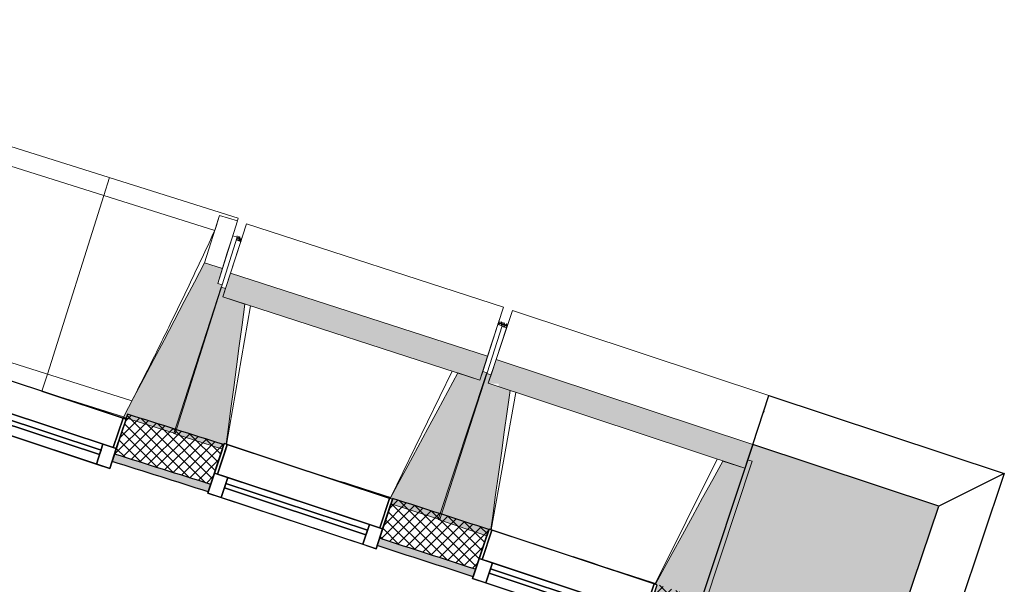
# Model space of a CAD drawing. Header units: centimetres. Extents: x -2631 to 3067, y -3659 to 381.
# Tile 147 of 149: x 1823 to 2140, y -2951 to -2769. Entities that reach past the tile are written whole.
import ezdxf

# ---------------------------------------------------------------- set-up
doc = ezdxf.new("R2010")
doc.units = ezdxf.units.CM
doc.linetypes.add('Tiret_2_', pattern=[0.25, 0.125, -0.125])
for name, color, linetype, lineweight in [('0-1', 7, 'Continuous', 5), ('HACHURE_C-3', 7, 'Continuous', 18), ('MENUISERIES', 7, 'Continuous', 18), ('MENUISERIES-1', 7, 'Continuous', 25), ('MUR', 7, 'Continuous', 25), ('MUR_C', 7, 'Continuous', 25), ('OSSATURE', 7, 'Continuous', 18), ('OSSATURE_C', 7, 'Continuous', 18), ('SOL', 7, 'Continuous', 25), ('Z', 7, 'Continuous', 18)]:
    doc.layers.add(name, color=color, linetype=linetype, lineweight=lineweight)
doc.layers.add('A-ANNO-NPLT', color=7, linetype='Continuous', lineweight=25, plot=False)
for name, color, linetype, lineweight, true_color in [('A-GLAZ-GLAS', 7, 'Continuous', 25, 0x5c63b1), ('ANNOTATIONS-3', 4, 'Tiret_2_', 100, 0x00ffff), ('HACHURE-1', 7, 'Continuous', 25, 0x787878), ('HACHURE_C-1', 7, 'Continuous', 25, 0xdadada), ('MENUISERIES-2', 7, 'Continuous', 25, 0x5c63b1), ('MUR-1', 5, 'Continuous', 25, 0x0000ff), ('OSSATURE-1', 7, 'Continuous', 5, 0x787878), ('OSSATURE-2', 5, 'Continuous', 25, 0x0000ff)]:
    doc.layers.add(name, color=color, linetype=linetype, lineweight=lineweight, true_color=true_color)

# ---------------------------------------------------------------- blocks, each defined once
blk = doc.blocks.new('XXX_VIDE FENETRE - 550-V23-2021_015_1114_DCE_1_50_Sols')
at = {"layer": 'A-ANNO-NPLT'}
for p, q in [((-28.5, 0), (-28.5, -10)), ((-27.5, 0), (-28.5, 0)), ((-27.5, -10), (-27.5, 0)), ((28.5, 0), (27.5, 0)), ((27.5, 0), (27.5, -10)), ((28.5, -10), (28.5, 0)), ((-28.5, -10), (-27.5, -10)), ((-24, -10), (-28.5, -10)), ((-28.5, -10), (-28.5, -16.75)), ((-24, -16.75), (-24, -10)), ((24, -10), (24, -16.75)), ((28.5, -10), (24, -10)), ((27.5, -10), (28.5, -10)), ((28.5, -16.75), (28.5, -10)), ((-28.5, -16.75), (-24, -16.75)), ((24, -16.75), (28.5, -16.75))]:
    blk.add_line(p, q, dxfattribs=at)
at = {"layer": 'A-GLAZ-GLAS'}
for p, q in [((24, -12), (-24, -12)), ((-24, -12), (-24, -13.5)), ((24, -13.5), (24, -12)), ((-24, -13.5), (24, -13.5))]:
    blk.add_line(p, q, dxfattribs=at)
at = {"layer": 'MENUISERIES-1'}
for p, q in [((-27.91, 0), (27.91, 0)), ((-27.5, 0), (-27.5, -9.96)), ((27.5, 0), (-27.5, 0)), ((27.5, -10), (27.5, 0)), ((-28.5, -10), (-28.5, -2.25)), ((28.5, -2.25), (28.5, -10)), ((28.5, -10), (-28.5, -10)), ((-28.5, -16.75), (-28.5, -10)), ((-28.5, -10), (28.5, -10)), ((-27.5, -10), (27.5, -10)), ((-24, -10), (-24, -16.75)), ((24, -10), (-24, -10)), ((24, -16.75), (24, -10)), ((28.5, -10), (28.5, -16.75)), ((28.5, -16.75), (-28.5, -16.75)), ((-24, -16.75), (24, -16.75))]:
    blk.add_line(p, q, dxfattribs=at)
at = {"layer": 'MENUISERIES-2'}
for p, q in [((-24, -13.5), (-24, -12)), ((-24, -12), (24, -12)), ((24, -12), (24, -13.5)), ((24, -13.5), (-24, -13.5))]:
    blk.add_line(p, q, dxfattribs=at)
blk = doc.blocks.new('XXX_VIDE FENETRE - 550-V24-2021_015_1114_DCE_1_50_Sols')
at = {"layer": 'A-ANNO-NPLT'}
for p, q in [((-28.5, 0), (-28.5, -10)), ((-27.5, 0), (-28.5, 0)), ((-27.5, -10), (-27.5, 0)), ((28.5, 0), (27.5, 0)), ((27.5, 0), (27.5, -10)), ((28.5, -10), (28.5, 0)), ((-28.5, -10), (-27.5, -10)), ((-24, -10), (-28.5, -10)), ((-28.5, -10), (-28.5, -16.75)), ((-24, -16.75), (-24, -10)), ((24, -10), (24, -16.75)), ((28.5, -10), (24, -10)), ((27.5, -10), (28.5, -10)), ((28.5, -16.75), (28.5, -10)), ((-28.5, -16.75), (-24, -16.75)), ((24, -16.75), (28.5, -16.75))]:
    blk.add_line(p, q, dxfattribs=at)
at = {"layer": 'A-GLAZ-GLAS'}
for p, q in [((24, -12), (-24, -12)), ((-24, -12), (-24, -13.5)), ((24, -13.5), (24, -12)), ((-24, -13.5), (24, -13.5))]:
    blk.add_line(p, q, dxfattribs=at)
at = {"layer": 'MENUISERIES-1'}
for p, q in [((-27.85, 0), (27.78, 0)), ((-27.5, 0), (-27.5, -1.85)), ((27.5, 0), (-27.5, 0)), ((27.5, -10), (27.5, 0)), ((-28.5, -10), (-28.5, -1.92)), ((-27.5, -1.92), (-27.5, -10)), ((28.5, -1.51), (28.5, -10)), ((28.5, -10), (-28.5, -10)), ((-28.5, -16.75), (-28.5, -10)), ((-28.5, -10), (28.5, -10)), ((-27.5, -10), (27.5, -10)), ((-24, -10), (-24, -16.75)), ((24, -10), (-24, -10)), ((24, -16.75), (24, -10)), ((28.5, -10), (28.5, -16.75)), ((28.5, -16.75), (-28.5, -16.75)), ((-24, -16.75), (24, -16.75))]:
    blk.add_line(p, q, dxfattribs=at)
at = {"layer": 'MENUISERIES-2'}
for p, q in [((-24, -13.5), (-24, -12)), ((-24, -12), (24, -12)), ((24, -12), (24, -13.5)), ((24, -13.5), (-24, -13.5))]:
    blk.add_line(p, q, dxfattribs=at)
blk = doc.blocks.new('XXX_VIDE FENETRE - 550-V25-2021_015_1114_DCE_1_50_Sols')
at = {"layer": 'A-ANNO-NPLT'}
for p, q in [((-28.5, 0), (-28.5, -10)), ((-27.5, 0), (-28.5, 0)), ((-27.5, -10), (-27.5, 0)), ((28.5, 0), (27.5, 0)), ((27.5, 0), (27.5, -10)), ((28.5, -10), (28.5, 0)), ((-28.5, -10), (-27.5, -10)), ((-24, -10), (-28.5, -10)), ((-28.5, -10), (-28.5, -16.75)), ((-24, -16.75), (-24, -10)), ((24, -10), (24, -16.75)), ((28.5, -10), (24, -10)), ((27.5, -10), (28.5, -10)), ((28.5, -16.75), (28.5, -10)), ((-28.5, -16.75), (-24, -16.75)), ((24, -16.75), (28.5, -16.75))]:
    blk.add_line(p, q, dxfattribs=at)
at = {"layer": 'A-GLAZ-GLAS'}
for p, q in [((24, -12), (-24, -12)), ((-24, -12), (-24, -13.5)), ((24, -13.5), (24, -12)), ((-24, -13.5), (24, -13.5))]:
    blk.add_line(p, q, dxfattribs=at)
at = {"layer": 'MENUISERIES-1'}
for p, q in [((-27.5, 0), (-27.5, -10)), ((27.5, 0), (-27.5, 0)), ((0, 0), (28.5, 0)), ((27.5, -10), (27.5, 0)), ((28.5, 0), (28.5, -10)), ((-28.5, -10), (-28.5, -0.49)), ((28.5, -10), (-28.5, -10)), ((-28.5, -16.75), (-28.5, -10)), ((-28.5, -10), (28.5, -10)), ((-27.5, -10), (27.5, -10)), ((-24, -10), (-24, -16.75)), ((24, -10), (-24, -10)), ((24, -16.75), (24, -10)), ((28.5, -10), (28.5, -16.75)), ((28.5, -16.75), (-28.5, -16.75)), ((-24, -16.75), (24, -16.75))]:
    blk.add_line(p, q, dxfattribs=at)
at = {"layer": 'MENUISERIES-2'}
for p, q in [((-24, -13.5), (-24, -12)), ((-24, -12), (24, -12)), ((24, -12), (24, -13.5)), ((24, -13.5), (-24, -13.5))]:
    blk.add_line(p, q, dxfattribs=at)
blk = doc.blocks.new('B02_ARC_rvt-1-2021_015_1114_DCE_1_50_Sols')
at = {"layer": 'HACHURE_C-1'}
h = blk.add_hatch(color=256, dxfattribs=at)
h.paths.add_polyline_path([(2029.51, -2968.53), (2030.31, -2966.16), (2023.62, -2963.95), (2022.83, -2966.33), (2026.96, -2967.69)])
h.paths.add_polyline_path([(1968.65, -2948.64), (1969.43, -2946.26), (1938.47, -2936.27), (1937.69, -2938.64), (1968.46, -2948.58)])
h.paths.add_polyline_path([(1883.38, -2921.31), (1884.17, -2918.93), (1853.17, -2909.15), (1852.38, -2911.52), (1883.25, -2921.27)])
h.paths.add_polyline_path([(1797.96, -2894.55), (1798.74, -2892.17), (1767.93, -2882.67), (1767.2, -2885.06), (1797.52, -2894.41)])
h.paths.add_polyline_path([(1712.67, -2868.44), (1713.41, -2866.05), (1682.36, -2856.7), (1681.64, -2859.1), (1712.25, -2868.32)])
h.paths.add_polyline_path([(1627.01, -2842.84), (1627.73, -2840.44), (1596.53, -2831.27), (1595.81, -2833.67), (1626.69, -2842.74)])
h.paths.add_polyline_path([(1541.07, -2817.77), (1541.79, -2815.37), (1510.53, -2806.41), (1509.81, -2808.8), (1540.88, -2817.71)])
h.paths.add_polyline_path([(1454.96, -2793.26), (1455.68, -2790.87), (1425, -2782.28), (1424.33, -2784.69), (1454.88, -2793.24)])
at = {"layer": 'HACHURE_C-3'}
h = blk.add_hatch(dxfattribs=at)
h.set_pattern_fill('FP_1', color=256, style=0, pattern_type=2)
h.set_pattern_definition([(45, (0, 0), (-1.767767, 1.767767), []), (135, (0, 0), (-1.767767, -1.767767), [])])
h.paths.add_polyline_path([(2032.68, -2966.94), (2036.98, -2954.14), (2027.86, -2951.14), (2023.62, -2963.95), (2031.5, -2966.55)])
h.paths.add_polyline_path([(1969.43, -2946.26), (1973.68, -2933.45), (1942.72, -2923.45), (1938.47, -2936.27), (1968.65, -2946.01)])
h.paths.add_polyline_path([(1884.17, -2918.93), (1888.38, -2906.11), (1857.41, -2896.33), (1853.17, -2909.15), (1883.38, -2918.69)])
h.paths.add_polyline_path([(1798.74, -2892.17), (1802.99, -2879.36), (1771.9, -2869.77), (1767.93, -2882.67), (1797.96, -2891.93)])
h.paths.add_polyline_path([(1713.41, -2866.05), (1717.37, -2853.15), (1686.23, -2843.77), (1682.36, -2856.7), (1712.67, -2865.83)])
h.paths.add_polyline_path([(1627.73, -2840.44), (1631.6, -2827.51), (1600.4, -2818.34), (1596.53, -2831.27), (1627.01, -2840.23)])
h.paths.add_polyline_path([(1541.79, -2815.37), (1545.66, -2802.44), (1514.4, -2793.47), (1510.53, -2806.41), (1541.07, -2815.17)])
h.paths.add_polyline_path([(1455.68, -2790.87), (1459.55, -2777.93), (1428.63, -2769.28), (1425, -2782.28), (1454.96, -2790.67)])
at = {"layer": 'MUR'}
for p, q in [((1852.38, -2911.52), (1857, -2897.57)), ((1887.92, -2907.62), (1883.38, -2921.31)), ((1937.69, -2938.64), (1942.15, -2925.15)), ((1973.02, -2935.43), (1968.65, -2948.64))]:
    blk.add_line(p, q, dxfattribs=at)
for start, end in [(72.178878, 72.296063), (71.801413, 71.919022)]:
    blk.add_arc((-2221.98, -15876.35), 13605.96, start, end, dxfattribs=at)
at = {"layer": 'MUR_C'}
for p, q in [((1857.41, -2896.33), (1852.38, -2911.52)), ((1883.38, -2921.31), (1888.41, -2906.12)), ((1942.72, -2923.45), (1937.69, -2938.64)), ((1968.65, -2948.64), (1973.68, -2933.45))]:
    blk.add_line(p, q, dxfattribs=at)
for radius, start, end in [(13605.96, 72.416087, 72.552982), (13592.46, 72.41683, 72.553861), (13589.96, 72.416968, 72.554024), (13605.96, 72.03904, 72.176041), (13592.46, 72.039409, 72.176546), (13589.96, 72.039477, 72.17664)]:
    blk.add_arc((-2221.98, -15876.35), radius, start, end, dxfattribs=at)
at = {"layer": 'SOL'}
for p, q in [((1926.82, -2918.35), (1929.84, -2919.32)), ((1929.84, -2919.32), (1926.82, -2918.35))]:
    blk.add_line(p, q, dxfattribs=at)
at = {"layer": 'MENUISERIES'}
for name, p, rotation in [('XXX_VIDE FENETRE - 550-V25-2021_015_1114_DCE_1_50_Sols', (1829.84, -2888.94), 341.6678189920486), ('XXX_VIDE FENETRE - 550-V24-2021_015_1114_DCE_1_50_Sols', (1915.58, -2914.76), 341.6678189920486), ('XXX_VIDE FENETRE - 550-V23-2021_015_1114_DCE_1_50_Sols', (2000.78, -2942.27), 341.6678189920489)]:
    blk.add_blockref(name, p, dxfattribs=dict(at, rotation=rotation))
blk = doc.blocks.new('20_MUR PREFA_01 - MODULE_01-3123087-2021_015_1114_DCE_1_50_Sols')
at = {"layer": 'Z'}
for p, q in [((0, 72.21), (0, 66.14)), ((0, 66.14), (0, 5.85)), ((0, 0.07), (0, 5.85))]:
    blk.add_line(p, q, dxfattribs=at)
blk = doc.blocks.new('Murs 1 - Murs 1-3189767-2021_015_1114_DCE_1_50_Sols')
at = {"layer": 'HACHURE-1'}
blk.add_hatch(color=256, dxfattribs=at).paths.add_polyline_path([(2098.09, -2986.68), (2118.5, -2925.92), (2058.6, -2906.07), (2040.73, -2960.01), (2046.47, -2961.91), (2044.23, -2968.59), (2091.8, -2984.56)])
at = {"layer": 'MUR'}
for p, q in [((2058.6, -2906.07), (2063.83, -2890.28)), ((2063.83, -2890.28), (2139.59, -2915.38)), ((2139.59, -2915.38), (2113.87, -2991.98)), ((2139.59, -2915.38), (2118.5, -2925.92)), ((2113.87, -2991.98), (2098.09, -2986.68))]:
    blk.add_line(p, q, dxfattribs=at)
at = {"layer": 'MUR_C'}
for p, q in [((2058.6, -2906.07), (2040.73, -2960.01)), ((2118.5, -2925.92), (2058.6, -2906.07)), ((2098.09, -2986.68), (2118.5, -2925.92)), ((2040.73, -2960.01), (2046.47, -2961.91)), ((2046.47, -2961.91), (2044.23, -2968.59)), ((2044.23, -2968.59), (2098.09, -2986.68))]:
    blk.add_line(p, q, dxfattribs=at)
blk = doc.blocks.new('B02_DC_STR_rvt-1-2021_015_1114_DCE_1_50_Sols')
at = {"layer": 'OSSATURE-1'}
for points in [[(1872.74, -2902.53), (1887.83, -2854.63), (1886.4, -2854.18), (1887.91, -2849.41), (1882.18, -2847.61), (1856.05, -2897.27), (1869.12, -2901.39)], [(1970.81, -2885.31), (1973.29, -2877.64), (1890.51, -2850.88), (1888.03, -2858.56), (1963.77, -2883.04)], [(1887.92, -2907.62), (1888.52, -2905.79), (1889.14, -2906), (1895.11, -2860.85), (1888.03, -2858.56), (1888.91, -2855.82), (1887.48, -2855.36), (1872.23, -2902.55), (1885.38, -2906.8)], [(2056.06, -2913.73), (2058.6, -2906.07), (1976.01, -2878.71), (1973.48, -2886.37), (1976.86, -2886.51), (1976.86, -2887.49), (2049.24, -2911.47)], [(1957.87, -2930.23), (1973.12, -2883.04), (1971.69, -2882.58), (1970.81, -2885.31), (1963.72, -2883.04), (1941.94, -2923.49), (1942.63, -2923.72), (1942.15, -2925.15), (1954.08, -2929.01)], [(1973.02, -2935.43), (1973.73, -2933.3), (1974.29, -2933.49), (1980.54, -2888.71), (1973.48, -2886.37), (1974.38, -2883.64), (1972.96, -2883.16), (1957.36, -2930.24), (1970.58, -2934.62)], [(2042.79, -2958.55), (2058.39, -2911.47), (2056.97, -2911), (2056.06, -2913.73), (2049, -2911.39), (2027.27, -2951.04), (2027.83, -2951.23), (2027.13, -2953.36), (2039.22, -2957.37)]]:
    blk.add_hatch(color=256, dxfattribs=at).paths.add_polyline_path(points)
at = {"layer": 'ANNOTATIONS-3'}
for p, q in [((1892.61, -2839.49), (1894.04, -2839.95)), ((1976.77, -2866.88), (1979.62, -2867.82))]:
    blk.add_line(p, q, dxfattribs=at)
at = {"layer": 'OSSATURE'}
for p, q in [((1893.01, -2833.22), (1810.04, -2807.06)), ((1885.44, -2837.19), (1813.96, -2814.66)), ((1887.02, -2832.28), (1882.18, -2847.61)), ((1887.01, -2832.3), (1887.02, -2832.28)), ((1887.02, -2832.28), (1892.74, -2834.08)), ((1893.01, -2833.22), (1892.73, -2834.1)), ((1892.74, -2834.08), (1887.91, -2849.41)), ((1890.51, -2850.88), (1895.63, -2835.04)), ((1978.41, -2861.8), (1895.63, -2835.04)), ((1892.67, -2839.3), (1887.83, -2854.63)), ((1891.24, -2838.85), (1889.49, -2844.38)), ((1892.67, -2839.3), (1891.24, -2838.85)), ((1888.91, -2855.82), (1893.8, -2840.69)), ((1892.38, -2840.22), (1893.8, -2840.69)), ((1889.49, -2844.38), (1886.4, -2854.18)), ((1896.94, -2861.44), (1889.21, -2906.02)), ((1978.41, -2861.8), (1973.29, -2877.64)), ((1976.01, -2878.71), (1981.25, -2862.91)), ((2063.83, -2890.28), (1981.25, -2862.91)), ((1976.58, -2867.44), (1971.69, -2882.58)), ((1978.01, -2867.91), (1973.12, -2883.04)), ((1976.58, -2867.44), (1978.01, -2867.91)), ((1977.96, -2868.07), (1979.38, -2868.54)), ((1974.38, -2883.64), (1979.38, -2868.54)), ((1804.37, -2874.85), (1858.78, -2892)), ((1942.01, -2923.22), (1961.89, -2882.43)), ((1856.08, -2897.21), (1829.84, -2888.94)), ((1982.37, -2889.31), (1974.37, -2933.52)), ((2063.83, -2890.28), (2058.6, -2906.07)), ((2061.97, -2895.9), (2056.97, -2911)), ((2027.23, -2950.93), (2047.16, -2910.78))]:
    blk.add_line(p, q, dxfattribs=at)
at = {"layer": 'OSSATURE', "flags": 128}
blk.add_lwpolyline([(1885.44, -2837.19), (1885.76, -2836.21), (1886.07, -2835.23), (1886.38, -2834.26), (1886.69, -2833.28), (1887.01, -2832.3)], dxfattribs=at)
at = {"layer": 'OSSATURE'}
blk.add_open_spline([(1858.77, -2892), (1860.7, -2888.24), (1863.65, -2882.42), (1867.59, -2874.51), (1870.89, -2867.81), (1874.41, -2860.57), (1879.37, -2850.2), (1883.03, -2842.4), (1885.44, -2837.19)], degree=3, knots=[0.0183438, 0.0183438, 0.0183438, 0.0183438, 0.2222222, 0.3333333, 0.4444444, 0.5833333, 0.7222222, 1, 1, 1, 1], dxfattribs=at)
at = {"layer": 'OSSATURE_C'}
for p, q in [((1887.91, -2849.41), (1882.18, -2847.61)), ((1886.4, -2854.18), (1887.91, -2849.41)), ((1890.51, -2850.88), (1888.03, -2858.56)), ((1973.29, -2877.64), (1890.51, -2850.88)), ((1887.48, -2855.36), (1872.23, -2902.55)), ((1872.74, -2902.53), (1887.83, -2854.63)), ((1887.83, -2854.63), (1886.4, -2854.18)), ((1888.91, -2855.82), (1887.48, -2855.36)), ((1888.03, -2858.56), (1888.91, -2855.82)), ((1895.11, -2860.85), (1888.03, -2858.56)), ((1888.03, -2858.56), (1970.81, -2885.31)), ((1970.81, -2885.31), (1973.29, -2877.64)), ((1976.01, -2878.71), (1973.48, -2886.37)), ((2058.6, -2906.07), (1976.01, -2878.71)), ((1972.96, -2883.16), (1957.36, -2930.24)), ((1957.87, -2930.23), (1973.12, -2883.04)), ((1970.81, -2885.31), (1963.73, -2883.03)), ((1971.69, -2882.58), (1970.81, -2885.31)), ((1973.12, -2883.04), (1971.69, -2882.58)), ((1974.38, -2883.64), (1972.96, -2883.16)), ((1973.48, -2886.37), (1974.38, -2883.64)), ((1980.54, -2888.71), (1973.48, -2886.37)), ((1973.48, -2886.37), (2056.06, -2913.73)), ((1856.05, -2897.27), (1872.74, -2902.53)), ((1872.23, -2902.55), (1887.92, -2907.62)), ((2056.06, -2913.73), (2058.6, -2906.07)), ((1888.88, -2907.93), (1888.89, -2907.86)), ((2042.79, -2958.55), (2058.39, -2911.47)), ((2056.06, -2913.73), (2049, -2911.39)), ((2056.97, -2911), (2056.06, -2913.73)), ((2058.39, -2911.47), (2056.97, -2911)), ((1942.15, -2925.15), (1957.87, -2930.23)), ((1957.36, -2930.24), (1973.02, -2935.43))]:
    blk.add_line(p, q, dxfattribs=at)
at = {"layer": 'OSSATURE_C', "flags": 128}
for points in [[(1882.18, -2847.61), (1878.92, -2853.82), (1875.65, -2860.03), (1872.38, -2866.23), (1869.12, -2872.44), (1865.85, -2878.65), (1862.58, -2884.86), (1859.31, -2891.06), (1856.05, -2897.27)], [(1889.14, -2906), (1889.77, -2901.21), (1890.66, -2894.48), (1891.55, -2887.75), (1892.44, -2881.03), (1893.33, -2874.3), (1894.22, -2867.57), (1895.11, -2860.85)], [(1963.73, -2883.03), (1960.51, -2889), (1957.29, -2894.97), (1954.08, -2900.95), (1950.86, -2906.92), (1947.65, -2912.9), (1944.43, -2918.87), (1941.94, -2923.49)], [(1974.29, -2933.49), (1974.91, -2929.03), (1975.85, -2922.31), (1976.79, -2915.59), (1977.72, -2908.87), (1978.66, -2902.15), (1979.6, -2895.43), (1980.54, -2888.71)], [(2049, -2911.39), (2045.74, -2917.34), (2042.48, -2923.29), (2039.22, -2929.24), (2035.96, -2935.19), (2032.7, -2941.14), (2029.44, -2947.1), (2027.27, -2951.04)]]:
    blk.add_lwpolyline(points, dxfattribs=at)
at = {"layer": 'SOL'}
for p, q in [((1894.04, -2839.95), (1892.61, -2839.49)), ((1893.8, -2840.69), (1894.04, -2839.95)), ((1976.77, -2866.88), (1976.58, -2867.44)), ((1979.62, -2867.82), (1976.77, -2866.88)), ((1979.38, -2868.54), (1979.62, -2867.82)), ((2062.14, -2895.37), (2061.97, -2895.9))]:
    blk.add_line(p, q, dxfattribs=at)
at = {"layer": 'MUR-1'}
blk.add_blockref('Murs 1 - Murs 1-3189767-2021_015_1114_DCE_1_50_Sols', (0, 0), dxfattribs=at)
at = {"layer": 'OSSATURE-2', "rotation": 342.5060106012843}
blk.add_blockref('20_MUR PREFA_01 - MODULE_01-3123087-2021_015_1114_DCE_1_50_Sols', (1829.82, -2889.01), dxfattribs=at)

msp = doc.modelspace()

# ---------------------------------------------------------------- block references
at = {"layer": '0-1'}
for name in ['B02_DC_STR_rvt-1-2021_015_1114_DCE_1_50_Sols', 'B02_ARC_rvt-1-2021_015_1114_DCE_1_50_Sols']:
    msp.add_blockref(name, (0, 0), dxfattribs=at)

doc.saveas('drawing.dxf')
